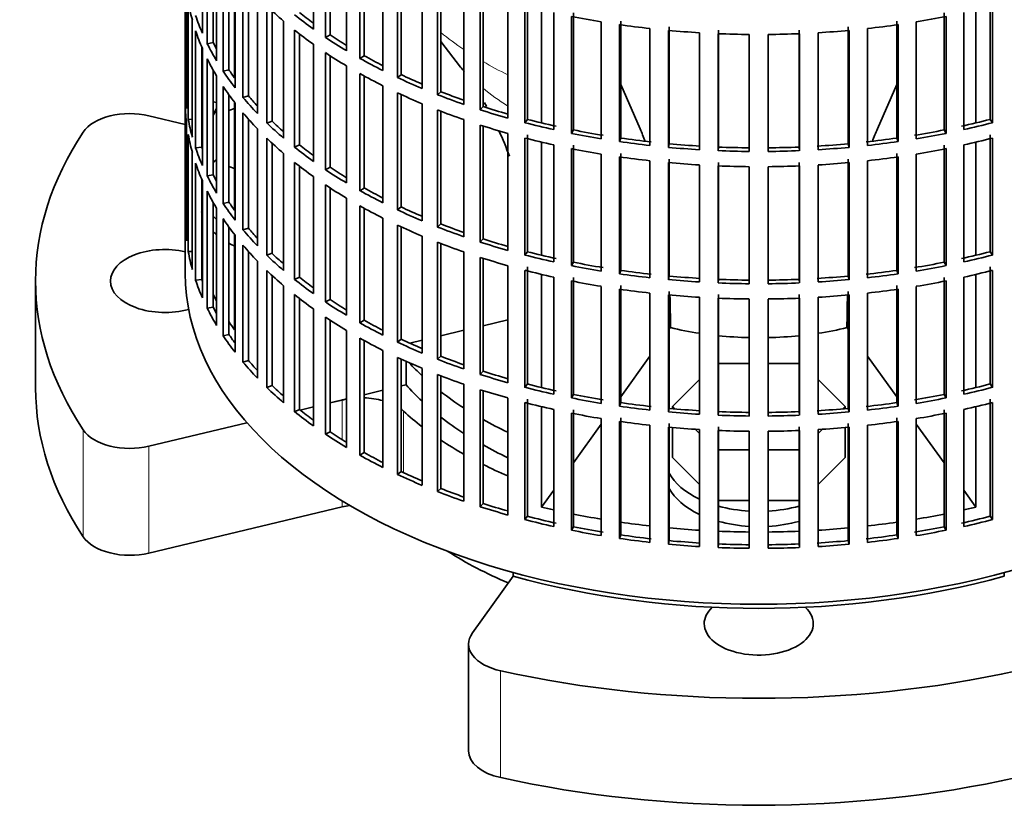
# Model space of a CAD drawing. Header units: millimetres. Extents: x 148 to 904, y -2845 to 2089.
# Tile 2 of 22: x 667 to 825, y -2837 to -2710. Entities that reach past the tile are written whole.
import ezdxf

# ---------------------------------------------------------------- set-up
doc = ezdxf.new("R2010")
doc.units = ezdxf.units.MM
for name, color, linetype in [('M5X8_UNI7687', 7, 'Continuous'), ('VSI134_ADATTATOR', 7, 'Continuous'), ('VSI134_FILTRO_A', 7, 'Continuous'), ('VSI134_SUPPORTO_', 7, 'Continuous')]:
    doc.layers.add(name, color=color, linetype=linetype)

# ---------------------------------------------------------------- blocks, each defined once
blk = doc.blocks.new('SE4')
at = {"layer": 'M5X8_UNI7687', "color": 7, "linetype": 'Continuous', "lineweight": 35}
blk.add_line((698.28, -2722.86), (697.73, -2722.77), dxfattribs=at)
blk.add_arc((704.61, -2729.26), 10, 149.5344, 150.749, dxfattribs=at)
blk.add_ellipse((696.44, -2727.54), major_axis=(1.01, 4.83), ratio=0.279258, start_param=0.911533, end_param=0.977038, dxfattribs=at)
at = {"layer": 'VSI134_ADATTATOR', "color": 7, "linetype": 'Continuous', "lineweight": 35}
for p, q in [((701.16, -2723.84), (700.24, -2724.15)), ((687.41, -2724.99), (693.24, -2726.38)), ((700.24, -2733.15), (701.16, -2733.45)), ((669.24, -2751.51), (669.24, -2768.65)), ((783.72, -2764.73), (778.77, -2764.73)), ((791.7, -2764.73), (786.75, -2764.73)), ((775.71, -2767.33), (771.38, -2771.66)), ((799.09, -2771.66), (794.76, -2767.33)), ((713.8, -2771.72), (711.67, -2772.23)), ((718.44, -2770.61), (716.48, -2771.08)), ((771.38, -2771.66), (771.75, -2772.03)), ((771.38, -2771.66), (771.38, -2772)), ((798.72, -2772.03), (799.09, -2771.66)), ((799.09, -2771.66), (799.09, -2772)), ((703.15, -2774.26), (687.41, -2778.03)), ((771.38, -2775.03), (771.38, -2779.82)), ((775.03, -2775.31), (775.71, -2775.99)), ((794.76, -2775.99), (795.44, -2775.31)), ((799.09, -2775.03), (799.09, -2779.82)), ((778.77, -2778.59), (783.72, -2778.59)), ((786.75, -2778.59), (791.7, -2778.59)), ((771.38, -2779.82), (775.71, -2784.15)), ((794.76, -2784.15), (799.09, -2779.82)), ((778.77, -2786.75), (783.72, -2786.75)), ((786.75, -2786.75), (791.7, -2786.75)), ((718.44, -2787.75), (687.41, -2795.17)), ((739.3, -2807.99), (745.85, -2798.87)), ((738.7, -2809.76), (738.7, -2826.9))]:
    blk.add_line(p, q, dxfattribs=at)
at = {"layer": 'VSI134_ADATTATOR', "color": 4, "linetype": 'Continuous', "lineweight": 9}
for p, q in [((718.44, -2770.61), (718.44, -2776.98)), ((728.26, -2772.4), (728.26, -2782.26)), ((676.88, -2792.55), (676.88, -2775.41)), ((687.41, -2795.17), (687.41, -2778.03)), ((718.44, -2786.81), (718.44, -2787.75)), ((743.84, -2814.07), (743.84, -2831.22))]:
    blk.add_line(p, q, dxfattribs=at)
at = {"layer": 'VSI134_ADATTATOR', "color": 7, "linetype": 'Continuous', "lineweight": 35}
for centre, major_axis, start_param, end_param in [((684.35, -2729.26), (-8, 0), 4.31969, 5.918268), ((785.24, -2751.51), (116, 0), 2.776675, 3.50651), ((710.74, -2736.81), (15, 0), -3.732349, -3.662938), ((710.74, -2736.81), (15, 0), -3.312421, -3.282894), ((710.74, -2736.81), (15, 0), 3.282894, 3.326258), ((710.74, -2739.26), (15, 0), 3.272341, 3.326258), ((710.74, -2736.81), (15, 0), 3.662938, 3.732349), ((710.74, -2739.26), (15, 0), 3.662938, 3.732349), ((689.99, -2751.51), (-8.75, 0), 4.331842, 6.283185), ((710.74, -2739.26), (15, 0), 3.937177, 4.025776), ((689.99, -2751.51), (-8.75, 0), 0, 2.019491), ((785.24, -2747.43), (63.5, 0), 3.630183, 3.695596), ((785.24, -2751.51), (-63.5, 0), 0.471521, 0.554004), ((785.24, -2768.65), (116, 0), 3.141593, 3.50651), ((785.24, -2747.43), (63.5, 0), 3.780241, 3.871917), ((721.5, -2774.87), (-8, 0), -1.26882, -1.178097), ((721.5, -2774.87), (-8, 0), 4.266778, 4.65767), ((721.5, -2774.87), (-8, 0), 3.70734, 3.789981), ((785.24, -2751.51), (-67.5, 0), 0.565747, 0.643452), ((785.24, -2751.51), (-63.5, 0), 0.638648, 0.730324), ((785.24, -2747.43), (63.5, 0), 3.942033, 4.025905), ((684.35, -2773.76), (-8, 0), 0.364918, 1.963495), ((785.24, -2751.51), (-67.5, 0), 0.71465, 0.794261), ((785.24, -2751.51), (-63.5, 0), 0.800441, 0.884313), ((785.24, -2751.51), (-67.5, 0), 0.856451, 0.93196), ((785.24, -2779.82), (15, 0), 3.436597, 4.024349), ((785.24, -2782.27), (15, 0), 3.436597, 4.024349), ((721.5, -2792.02), (-8, 0), 4.946659, 5.105088), ((785.24, -2779.82), (15, 0), 4.266752, 4.611291), ((785.24, -2779.82), (15, 0), 4.813487, 5.158026), ((785.24, -2782.27), (15, 0), 4.266752, 4.611291), ((785.24, -2782.27), (15, 0), 4.813487, 5.158026), ((684.35, -2790.91), (-8, 0), 0.364918, 1.963495), ((785.24, -2768.65), (-67.5, 0), 0.739599, 0.933211), ((785.24, -2806.5), (-8.75, 0), 0, 3.689392), ((785.24, -2806.5), (-8.75, 0), 5.735386, 6.283185), ((746.7, -2809.76), (8, 0), 2.748894, 4.347471), ((785.24, -2751.51), (116, 0), 4.347471, 5.077307), ((746.7, -2826.9), (8, 0), 3.141593, 4.347471), ((785.24, -2768.65), (-116, 0), 1.205879, 1.935714)]:
    blk.add_ellipse(centre, major_axis=major_axis, ratio=0.57735, start_param=start_param, end_param=end_param, dxfattribs=at)
at = {"layer": 'VSI134_FILTRO_A', "color": 7, "linetype": 'Continuous', "lineweight": 35}
for p, q in [((693.24, -2586.17), (693.24, -2750.28)), ((713.8, -2692.3), (713.8, -2711.08)), ((695.99, -2692.97), (695.99, -2711.75)), ((715.74, -2693.64), (715.74, -2712.42)), ((716.48, -2694.13), (716.48, -2712.03)), ((696.78, -2694.65), (696.78, -2713.43)), ((719.12, -2695.77), (719.12, -2714.55)), ((697.73, -2696.46), (697.73, -2713.26)), ((698.28, -2697.41), (698.28, -2716.19)), ((721.26, -2697.01), (721.26, -2715.79)), ((721.94, -2697.38), (721.94, -2715.36)), ((699.32, -2699.05), (699.32, -2717.83)), ((724.95, -2698.96), (724.95, -2717.74)), ((700.24, -2700.39), (700.24, -2717.61)), ((727.27, -2700.08), (727.27, -2718.86)), ((727.88, -2700.36), (727.88, -2718.4)), ((693.25, -2702.17), (693.25, -2720.95)), ((701.23, -2701.72), (701.23, -2720.5)), ((731.24, -2701.84), (731.24, -2720.62)), ((702.51, -2703.3), (702.51, -2722.08)), ((733.72, -2702.84), (733.72, -2721.62)), ((734.25, -2703.05), (734.25, -2721.13)), ((693.47, -2705.05), (693.47, -2723.83)), ((703.4, -2704.33), (703.4, -2721.81)), ((737.93, -2704.39), (737.93, -2723.17)), ((740.56, -2705.27), (740.56, -2724.05)), ((741.02, -2705.41), (741.02, -2723.53)), ((693.73, -2706.79), (693.73, -2725.57)), ((704.82, -2705.86), (704.82, -2724.64)), ((744.99, -2706.6), (744.99, -2725.38)), ((748.12, -2706.8), (748.12, -2725.58)), ((822.36, -2706.8), (822.36, -2725.58)), ((706.33, -2707.38), (706.33, -2726.16)), ((707.17, -2708.17), (707.17, -2725.84)), ((747.73, -2707.34), (747.73, -2726.12)), ((752.35, -2708.44), (752.35, -2727.22)), ((755.5, -2708.49), (755.5, -2727.27)), ((814.98, -2708.49), (814.98, -2727.27)), ((818.12, -2708.44), (818.12, -2727.22)), ((822.74, -2707.34), (822.74, -2726.12)), ((694.38, -2709.65), (694.38, -2728.43)), ((709.02, -2709.81), (709.02, -2728.59)), ((755.2, -2709.04), (755.2, -2727.82)), ((759.97, -2709.91), (759.97, -2728.69)), ((763.11, -2709.8), (763.11, -2728.58)), ((807.37, -2709.8), (807.37, -2728.58)), ((810.51, -2709.91), (810.51, -2728.69)), ((815.28, -2709.04), (815.28, -2727.82)), ((694.91, -2711.38), (694.91, -2730.16)), ((710.75, -2711.24), (710.75, -2730.02)), ((762.89, -2710.36), (762.89, -2729.14)), ((767.77, -2710.99), (767.77, -2729.77)), ((770.76, -2711.29), (770.76, -2730.07)), ((770.89, -2710.72), (770.89, -2729.5)), ((775.71, -2711.67), (775.71, -2730.45)), ((778.77, -2711.24), (778.77, -2730.02)), ((791.7, -2711.24), (791.7, -2730.02)), ((794.76, -2711.67), (794.76, -2730.45)), ((799.59, -2710.72), (799.59, -2729.5)), ((799.72, -2711.29), (799.72, -2730.07)), ((802.7, -2710.99), (802.7, -2729.77)), ((807.58, -2710.36), (807.58, -2729.14)), ((697.73, -2713.26), (696.78, -2713.43)), ((711.55, -2711.86), (711.55, -2729.67)), ((716.48, -2712.03), (715.74, -2712.42)), ((778.73, -2711.82), (778.73, -2730.6)), ((783.72, -2711.94), (783.72, -2730.72)), ((786.75, -2711.94), (786.75, -2730.72)), ((791.75, -2711.82), (791.75, -2730.6)), ((695.89, -2713.95), (695.89, -2730.03)), ((695.99, -2714.19), (695.99, -2732.97)), ((713.8, -2713.53), (713.8, -2732.31)), ((715.74, -2714.87), (715.74, -2733.65)), ((696.78, -2715.88), (696.78, -2734.66)), ((716.48, -2715.36), (716.48, -2733.26)), ((721.94, -2715.36), (721.26, -2715.79)), ((697.73, -2717.69), (697.73, -2734.49)), ((700.24, -2717.61), (699.32, -2717.83)), ((719.12, -2717), (719.12, -2735.78)), ((698.28, -2718.64), (698.28, -2737.42)), ((721.26, -2718.24), (721.26, -2737.02)), ((721.94, -2718.61), (721.94, -2736.59)), ((727.88, -2718.4), (727.27, -2718.86)), ((693.47, -2720.94), (693.25, -2720.95)), ((699.32, -2720.28), (699.32, -2739.06)), ((724.95, -2720.19), (724.95, -2738.97)), ((734.25, -2721.13), (733.72, -2721.62)), ((700.24, -2721.62), (700.24, -2738.84)), ((703.4, -2721.81), (702.51, -2722.08)), ((727.27, -2721.31), (727.27, -2740.09)), ((727.88, -2721.59), (727.88, -2739.63)), ((693.25, -2723.4), (693.25, -2742.18)), ((701.23, -2722.95), (701.23, -2741.73)), ((731.24, -2723.07), (731.24, -2741.85)), ((733.72, -2724.07), (733.72, -2742.85)), ((734.25, -2724.28), (734.25, -2742.36)), ((741.02, -2723.53), (740.56, -2724.05)), ((694.38, -2725.52), (693.73, -2725.57)), ((702.51, -2724.53), (702.51, -2743.31)), ((703.4, -2725.56), (703.4, -2743.04)), ((707.17, -2725.84), (706.33, -2726.16)), ((737.93, -2725.62), (737.93, -2744.4)), ((748.12, -2725.58), (747.73, -2726.12)), ((822.36, -2725.58), (822.74, -2726.12)), ((693.47, -2726.28), (693.47, -2745.06)), ((704.82, -2727.09), (704.82, -2745.87)), ((740.56, -2726.5), (740.56, -2745.27)), ((741.02, -2726.64), (741.02, -2744.76)), ((755.5, -2727.27), (755.2, -2727.82)), ((814.98, -2727.27), (815.28, -2727.82)), ((693.73, -2728.02), (693.73, -2746.8)), ((706.33, -2728.6), (706.33, -2747.38)), ((744.99, -2727.83), (744.99, -2746.61)), ((747.73, -2728.57), (747.73, -2747.35)), ((748.12, -2728.03), (748.12, -2746.81)), ((763.11, -2728.58), (762.89, -2729.14)), ((807.37, -2728.58), (807.58, -2729.14)), ((822.36, -2728.03), (822.36, -2746.81)), ((822.74, -2728.57), (822.74, -2747.35)), ((695.89, -2730.03), (694.91, -2730.16)), ((707.17, -2729.4), (707.17, -2747.07)), ((711.55, -2729.67), (710.75, -2730.02)), ((752.35, -2729.67), (752.35, -2748.45)), ((755.2, -2730.27), (755.2, -2749.05)), ((755.5, -2729.72), (755.5, -2748.5)), ((770.89, -2729.5), (770.76, -2730.07)), ((778.77, -2730.02), (778.73, -2730.6)), ((791.7, -2730.02), (791.75, -2730.6)), ((799.59, -2729.5), (799.72, -2730.07)), ((814.98, -2729.72), (814.98, -2748.5)), ((815.28, -2730.27), (815.28, -2749.05)), ((818.12, -2729.67), (818.12, -2748.45)), ((694.38, -2730.88), (694.38, -2749.66)), ((709.02, -2731.04), (709.02, -2749.82)), ((759.97, -2731.14), (759.97, -2749.92)), ((762.89, -2731.59), (762.89, -2750.37)), ((763.11, -2731.03), (763.11, -2749.81)), ((767.77, -2732.21), (767.77, -2750.99)), ((770.89, -2731.95), (770.89, -2750.73)), ((799.59, -2731.95), (799.59, -2750.73)), ((802.7, -2732.21), (802.7, -2750.99)), ((807.37, -2731.03), (807.37, -2749.81)), ((807.58, -2731.59), (807.58, -2750.37)), ((810.51, -2731.14), (810.51, -2749.92)), ((694.91, -2732.61), (694.91, -2751.38)), ((710.75, -2732.47), (710.75, -2751.25)), ((711.55, -2733.09), (711.55, -2750.9)), ((716.48, -2733.26), (715.74, -2733.65)), ((770.76, -2732.52), (770.76, -2751.3)), ((775.71, -2732.9), (775.71, -2751.67)), ((778.73, -2733.05), (778.73, -2751.83)), ((778.77, -2732.47), (778.77, -2751.25)), ((783.72, -2733.17), (783.72, -2751.95)), ((786.75, -2733.17), (786.75, -2751.95)), ((791.7, -2732.47), (791.7, -2751.25)), ((791.75, -2733.05), (791.75, -2751.83)), ((794.76, -2732.9), (794.76, -2751.67)), ((799.72, -2732.52), (799.72, -2751.3)), ((695.89, -2735.18), (695.89, -2751.26)), ((695.99, -2735.42), (695.99, -2754.2)), ((697.73, -2734.49), (696.78, -2734.66)), ((713.8, -2734.76), (713.8, -2753.54)), ((715.74, -2736.1), (715.74, -2754.88)), ((716.48, -2736.59), (716.48, -2754.49)), ((721.94, -2736.59), (721.26, -2737.02)), ((696.78, -2737.11), (696.78, -2755.89)), ((719.12, -2738.23), (719.12, -2757.01)), ((697.73, -2738.92), (697.73, -2755.72)), ((698.28, -2739.87), (698.28, -2758.64)), ((700.24, -2738.84), (699.32, -2739.06)), ((721.26, -2739.47), (721.26, -2758.24)), ((721.94, -2739.84), (721.94, -2757.82)), ((727.88, -2739.63), (727.27, -2740.09)), ((699.32, -2741.51), (699.32, -2760.29)), ((724.95, -2741.42), (724.95, -2760.19)), ((693.47, -2742.17), (693.25, -2742.18)), ((700.24, -2742.85), (700.24, -2760.07)), ((703.4, -2743.04), (702.51, -2743.31)), ((727.27, -2742.54), (727.27, -2761.32)), ((727.88, -2742.82), (727.88, -2760.86)), ((734.25, -2742.36), (733.72, -2742.85)), ((701.23, -2744.17), (701.23, -2762.95)), ((731.24, -2744.3), (731.24, -2763.08)), ((741.02, -2744.76), (740.56, -2745.27)), ((702.51, -2745.76), (702.51, -2764.54)), ((733.72, -2745.3), (733.72, -2764.08)), ((734.25, -2745.51), (734.25, -2763.59)), ((694.38, -2746.75), (693.73, -2746.8)), ((703.4, -2746.78), (703.4, -2764.27)), ((707.17, -2747.07), (706.33, -2747.38)), ((737.93, -2746.85), (737.93, -2765.63)), ((740.56, -2747.72), (740.56, -2766.5)), ((741.02, -2747.87), (741.02, -2765.99)), ((748.12, -2746.81), (747.73, -2747.35)), ((822.36, -2746.81), (822.74, -2747.35)), ((704.82, -2748.32), (704.82, -2767.1)), ((744.99, -2749.06), (744.99, -2767.84)), ((748.12, -2749.26), (748.12, -2768.04)), ((755.5, -2748.5), (755.2, -2749.05)), ((814.98, -2748.5), (815.28, -2749.05)), ((822.36, -2749.26), (822.36, -2768.04)), ((695.89, -2751.26), (694.91, -2751.38)), ((706.33, -2749.83), (706.33, -2768.61)), ((707.17, -2750.63), (707.17, -2768.3)), ((711.55, -2750.9), (710.75, -2751.25)), ((747.73, -2749.8), (747.73, -2768.58)), ((752.35, -2750.9), (752.35, -2769.68)), ((755.5, -2750.95), (755.5, -2769.73)), ((763.11, -2749.81), (762.89, -2750.37)), ((770.89, -2750.73), (770.76, -2751.3)), ((778.77, -2751.25), (778.73, -2751.83)), ((791.7, -2751.25), (791.75, -2751.83)), ((799.59, -2750.73), (799.72, -2751.3)), ((807.37, -2749.81), (807.58, -2750.37)), ((814.98, -2750.95), (814.98, -2769.73)), ((818.12, -2750.9), (818.12, -2769.68)), ((822.74, -2749.8), (822.74, -2768.58)), ((709.02, -2752.27), (709.02, -2771.05)), ((755.2, -2751.5), (755.2, -2770.28)), ((759.97, -2752.37), (759.97, -2771.15)), ((762.89, -2752.82), (762.89, -2771.6)), ((763.11, -2752.25), (763.11, -2771.03)), ((807.37, -2752.25), (807.37, -2771.03)), ((807.58, -2752.82), (807.58, -2771.6)), ((810.51, -2752.37), (810.51, -2771.15)), ((815.28, -2751.5), (815.28, -2770.28)), ((710.75, -2753.7), (710.75, -2772.48)), ((711.55, -2754.32), (711.55, -2772.13)), ((767.77, -2753.44), (767.77, -2772.22)), ((770.76, -2753.75), (770.76, -2772.53)), ((770.89, -2753.17), (770.89, -2771.95)), ((775.71, -2754.12), (775.71, -2772.9)), ((778.73, -2754.28), (778.73, -2773.06)), ((778.77, -2753.7), (778.77, -2772.48)), ((783.72, -2754.4), (783.72, -2773.18)), ((786.75, -2754.4), (786.75, -2773.18)), ((791.7, -2753.7), (791.7, -2772.48)), ((791.75, -2754.28), (791.75, -2773.06)), ((794.76, -2754.12), (794.76, -2772.9)), ((799.59, -2753.17), (799.59, -2771.95)), ((799.72, -2753.75), (799.72, -2772.53)), ((802.7, -2753.44), (802.7, -2772.22)), ((697.73, -2755.72), (696.78, -2755.89)), ((713.8, -2755.99), (713.8, -2774.77)), ((716.48, -2754.49), (715.74, -2754.88)), ((715.74, -2757.33), (715.74, -2776.11)), ((716.48, -2757.81), (716.48, -2775.72)), ((721.94, -2757.82), (721.26, -2758.24)), ((700.24, -2760.07), (699.32, -2760.29)), ((719.12, -2759.46), (719.12, -2778.24)), ((721.26, -2760.69), (721.26, -2779.47)), ((721.94, -2761.07), (721.94, -2779.05)), ((727.88, -2760.86), (727.27, -2761.32)), ((724.95, -2762.64), (724.95, -2781.42)), ((727.27, -2763.77), (727.27, -2782.55)), ((734.25, -2763.59), (733.72, -2764.08)), ((703.4, -2764.27), (702.51, -2764.54)), ((727.88, -2764.05), (727.88, -2782.09)), ((731.24, -2765.53), (731.24, -2784.3)), ((733.72, -2766.53), (733.72, -2785.31)), ((734.25, -2766.74), (734.25, -2784.82)), ((741.02, -2765.99), (740.56, -2766.5)), ((707.17, -2768.3), (706.33, -2768.61)), ((737.93, -2768.08), (737.93, -2786.86)), ((748.12, -2768.04), (747.73, -2768.58)), ((822.36, -2768.04), (822.74, -2768.58)), ((740.56, -2768.95), (740.56, -2787.73)), ((741.02, -2769.1), (741.02, -2787.22)), ((755.5, -2769.73), (755.2, -2770.28)), ((814.98, -2769.73), (815.28, -2770.28)), ((744.99, -2770.29), (744.99, -2789.07)), ((747.73, -2771.02), (747.73, -2789.8)), ((748.12, -2770.49), (748.12, -2789.27)), ((763.11, -2771.03), (762.89, -2771.6)), ((807.37, -2771.03), (807.58, -2771.6)), ((822.36, -2770.49), (822.36, -2789.27)), ((822.74, -2771.02), (822.74, -2789.8)), ((711.55, -2772.13), (710.75, -2772.48)), ((752.35, -2772.13), (752.35, -2790.91)), ((755.2, -2772.73), (755.2, -2791.51)), ((755.5, -2772.18), (755.5, -2790.96)), ((770.89, -2771.95), (770.76, -2772.53)), ((778.77, -2772.48), (778.73, -2773.06)), ((791.7, -2772.48), (791.75, -2773.06)), ((799.59, -2771.95), (799.72, -2772.53)), ((814.98, -2772.18), (814.98, -2790.96)), ((815.28, -2772.73), (815.28, -2791.51)), ((818.12, -2772.13), (818.12, -2790.91)), ((759.97, -2773.6), (759.97, -2792.37)), ((762.89, -2774.05), (762.89, -2792.83)), ((763.11, -2773.48), (763.11, -2792.26)), ((767.77, -2774.67), (767.77, -2793.45)), ((770.89, -2774.4), (770.89, -2793.18)), ((778.77, -2774.93), (778.77, -2793.71)), ((791.7, -2774.93), (791.7, -2793.71)), ((799.59, -2774.4), (799.59, -2793.18)), ((802.7, -2774.67), (802.7, -2793.45)), ((807.37, -2773.48), (807.37, -2792.26)), ((807.58, -2774.05), (807.58, -2792.83)), ((810.51, -2773.6), (810.51, -2792.37)), ((716.48, -2775.72), (715.74, -2776.11)), ((770.76, -2774.98), (770.76, -2793.76)), ((775.71, -2775.35), (775.71, -2794.13)), ((778.73, -2775.51), (778.73, -2794.28)), ((783.72, -2775.63), (783.72, -2794.41)), ((786.75, -2775.63), (786.75, -2794.41)), ((791.75, -2775.51), (791.75, -2794.28)), ((794.76, -2775.35), (794.76, -2794.13)), ((799.72, -2774.98), (799.72, -2793.76)), ((721.94, -2779.05), (721.26, -2779.47)), ((727.88, -2782.09), (727.27, -2782.55)), ((734.25, -2784.82), (733.72, -2785.31)), ((741.02, -2787.22), (740.56, -2787.73)), ((748.12, -2789.27), (747.73, -2789.8)), ((822.36, -2789.27), (822.74, -2789.8)), ((755.5, -2790.96), (755.2, -2791.51)), ((763.11, -2792.26), (762.89, -2792.83)), ((807.37, -2792.26), (807.58, -2792.83)), ((814.98, -2790.96), (815.28, -2791.51)), ((770.89, -2793.18), (770.76, -2793.76)), ((778.77, -2793.71), (778.73, -2794.28)), ((791.7, -2793.71), (791.75, -2794.28)), ((799.59, -2793.18), (799.72, -2793.76))]:
    blk.add_line(p, q, dxfattribs=at)
for centre, major_axis, start_param, end_param in [((785.24, -2701.29), (-92, 0), 0.103722, 0.158077), ((785.24, -2680.06), (-92, 0), 0.540055, 0.594409), ((785.24, -2677.61), (-91, 0), 0.627022, 0.668018), ((785.24, -2698.84), (-92, 0), 0.190989, 0.245343), ((785.24, -2677.61), (-92, 0), 0.627321, 0.681676), ((785.24, -2658.84), (-92, 0), 1.238186, 1.292541), ((785.24, -2658.84), (92, 0), -1.292541, -1.238186), ((785.24, -2701.29), (-92, 0), 0.190989, 0.245343), ((785.24, -2680.06), (-92, 0), 0.627321, 0.681676), ((785.24, -2658.84), (-92, 0), 1.325453, 1.379807), ((785.24, -2658.84), (-92, 0), 1.412719, 1.467074), ((785.24, -2658.84), (92, 0), -1.467074, -1.412719), ((785.24, -2658.84), (92, 0), -1.379807, -1.325453), ((785.24, -2698.84), (-91, 0), 0.277957, 0.299174), ((785.24, -2677.61), (-92, 0), 0.714588, 0.768942), ((785.24, -2677.61), (-91, 0), 0.714289, 0.757518), ((785.24, -2658.84), (-92, 0), 1.499986, 1.55434), ((785.24, -2658.84), (92, 0), 4.728845, 4.783199), ((785.24, -2698.84), (-92, 0), 0.278255, 0.33261), ((785.24, -2680.06), (-92, 0), 0.714588, 0.768942), ((785.24, -2701.29), (-92, 0), 0.278255, 0.33261), ((785.24, -2677.61), (-92, 0), 0.801854, 0.856209), ((785.24, -2677.61), (-91, 0), 0.801555, 0.846635), ((785.24, -2698.84), (-92, 0), 0.365522, 0.419876), ((785.24, -2698.84), (-91, 0), 0.365223, 0.394539), ((785.24, -2680.06), (-92, 0), 0.801854, 0.856209), ((785.24, -2677.61), (-92, 0), 0.889121, 0.943475), ((785.24, -2677.61), (-91, 0), 0.888822, 0.935485), ((785.24, -2720.07), (-92, 0), 0.016456, 0.07081), ((785.24, -2701.29), (-92, 0), 0.365522, 0.419876), ((785.24, -2677.61), (-91, 0), 0.976088, 1.024141), ((785.24, -2698.84), (-92, 0), 0.452788, 0.507143), ((785.24, -2698.84), (-91, 0), 0.45249, 0.486998), ((785.24, -2680.06), (-92, 0), 0.889121, 0.943475), ((785.24, -2677.61), (-92, 0), 0.976387, 1.030742), ((785.24, -2722.52), (-92, 0), 0.016456, 0.07081), ((785.24, -2741.3), (-92, 0), -0.33261, -0.313806), ((785.24, -2680.06), (-92, 0), 0.976387, 1.030742), ((785.24, -2677.61), (-92, 0), 1.063654, 1.118008), ((785.24, -2677.61), (-91, 0), 1.063355, 1.112655), ((785.24, -2720.07), (-92, 0), 0.103722, 0.158077), ((785.24, -2701.29), (-92, 0), 0.452788, 0.507143), ((785.24, -2698.84), (-91, 0), 0.539756, 0.577951), ((785.24, -2677.61), (-91, 0), 1.150621, 1.205573), ((785.24, -2677.61), (91, 0), -1.205573, -1.150621), ((785.24, -2698.84), (-92, 0), 0.540055, 0.594409), ((785.24, -2680.06), (-92, 0), 1.063654, 1.118008), ((785.24, -2677.61), (-92, 0), 1.15092, 1.205275), ((785.24, -2677.61), (-91, 0), 1.237888, 1.29284), ((785.24, -2677.61), (91, 0), -1.29284, -1.237888), ((785.24, -2677.61), (92, 0), -1.205275, -1.15092), ((785.24, -2722.52), (-92, 0), 0.103722, 0.158077), ((785.24, -2701.29), (-92, 0), 0.540055, 0.594409), ((785.24, -2680.06), (-92, 0), 1.15092, 1.205275), ((785.24, -2677.61), (-92, 0), 1.238186, 1.292541), ((785.24, -2677.61), (-92, 0), 1.325453, 1.379807), ((785.24, -2677.61), (-91, 0), 1.325154, 1.380106), ((785.24, -2677.61), (91, 0), -1.380106, -1.325154), ((785.24, -2677.61), (92, 0), -1.379807, -1.325453), ((785.24, -2677.61), (92, 0), -1.292541, -1.238186), ((785.24, -2680.06), (92, 0), -1.205275, -1.15092), ((785.24, -2720.07), (-92, 0), 0.190989, 0.245343), ((785.24, -2720.07), (-91, 0), 0.19069, 0.196715), ((785.24, -2698.84), (-92, 0), 0.627321, 0.681676), ((785.24, -2698.84), (-91, 0), 0.627022, 0.668018), ((785.24, -2680.06), (-92, 0), 1.238186, 1.292541), ((785.24, -2677.61), (-92, 0), 1.412719, 1.467074), ((785.24, -2677.61), (-91, 0), 1.412421, 1.467373), ((785.24, -2677.61), (-92, 0), 1.499986, 1.55434), ((785.24, -2677.61), (-91, 0), 1.499687, 1.554639), ((785.24, -2677.61), (91, 0), 4.728546, 4.783498), ((785.24, -2677.61), (92, 0), 4.728845, 4.783199), ((785.24, -2677.61), (91, 0), -1.467373, -1.412421), ((785.24, -2677.61), (92, 0), -1.467074, -1.412719), ((785.24, -2680.06), (92, 0), -1.292541, -1.238186), ((785.24, -2680.06), (-92, 0), 1.325453, 1.379807), ((785.24, -2680.06), (92, 0), -1.379807, -1.325453), ((785.24, -2722.52), (-92, 0), 0.190989, 0.245343), ((785.24, -2701.29), (-92, 0), 0.627321, 0.681676), ((785.24, -2698.84), (-92, 0), 0.714588, 0.768942), ((785.24, -2698.84), (-91, 0), 0.714289, 0.757518), ((785.24, -2680.06), (-92, 0), 1.412719, 1.467074), ((785.24, -2680.06), (-92, 0), 1.499986, 1.55434), ((785.24, -2680.06), (92, 0), 4.728845, 4.783199), ((785.24, -2680.06), (92, 0), -1.467074, -1.412719), ((785.24, -2720.07), (-92, 0), 0.278255, 0.33261), ((785.24, -2720.07), (-91, 0), 0.277957, 0.299174), ((785.24, -2701.29), (-92, 0), 0.714588, 0.768942), ((785.24, -2698.84), (-92, 0), 0.801854, 0.856209), ((785.24, -2698.84), (-91, 0), 0.801555, 0.846635), ((785.24, -2722.52), (-92, 0), 0.278255, 0.33261), ((785.24, -2720.07), (-92, 0), 0.365522, 0.419876), ((785.24, -2720.07), (-91, 0), 0.365223, 0.394539), ((785.24, -2701.29), (-92, 0), 0.801854, 0.856209), ((785.24, -2698.84), (-92, 0), 0.889121, 0.943475), ((785.24, -2698.84), (-91, 0), 0.888822, 0.935485), ((785.24, -2722.52), (-92, 0), 0.365522, 0.419876), ((785.24, -2741.3), (-92, 0), 0.016456, 0.07081), ((785.24, -2720.07), (-92, 0), 0.452788, 0.507143), ((785.24, -2720.07), (-91, 0), 0.45249, 0.486998), ((785.24, -2701.29), (-92, 0), 0.889121, 0.943475), ((785.24, -2698.84), (-92, 0), 0.976387, 1.030742), ((785.24, -2698.84), (-91, 0), 0.976088, 1.024141), ((785.24, -2698.84), (-91, 0), 1.063355, 1.112655), ((785.24, -2722.52), (-92, 0), 0.452788, 0.507143), ((785.24, -2701.29), (-92, 0), 0.976387, 1.030742), ((785.24, -2698.84), (-92, 0), 1.063654, 1.118008), ((785.24, -2741.3), (-92, 0), 0.103722, 0.158077), ((785.24, -2720.07), (-92, 0), 0.540055, 0.594409), ((785.24, -2720.07), (-91, 0), 0.539756, 0.577951), ((785.24, -2701.29), (-92, 0), 1.063654, 1.118008), ((785.24, -2698.84), (-92, 0), 1.15092, 1.205275), ((785.24, -2698.84), (-91, 0), 1.150621, 1.205573), ((785.24, -2698.84), (91, 0), -1.205573, -1.150621), ((785.24, -2698.84), (92, 0), -1.205275, -1.15092), ((785.24, -2698.84), (-92, 0), 1.238186, 1.292541), ((785.24, -2698.84), (-91, 0), 1.237888, 1.29284), ((785.24, -2698.84), (91, 0), -1.29284, -1.237888), ((785.24, -2698.84), (92, 0), -1.292541, -1.238186), ((785.24, -2750.28), (-92, 0), 0, 3.141593), ((785.24, -2741.3), (-91, 0), 0.19069, 0.196715), ((785.24, -2722.52), (-92, 0), 0.540055, 0.594409), ((785.24, -2720.07), (-92, 0), 0.627321, 0.681676), ((785.24, -2720.07), (-91, 0), 0.627022, 0.668018), ((785.24, -2701.29), (-92, 0), 1.15092, 1.205275), ((785.24, -2698.84), (-92, 0), 1.325453, 1.379807), ((785.24, -2698.84), (-91, 0), 1.325154, 1.380106), ((785.24, -2698.84), (-91, 0), 1.412421, 1.467373), ((785.24, -2698.84), (-91, 0), 1.499687, 1.554639), ((785.24, -2698.84), (91, 0), 4.728546, 4.783498), ((785.24, -2698.84), (91, 0), -1.467373, -1.412421), ((785.24, -2698.84), (91, 0), -1.380106, -1.325154), ((785.24, -2698.84), (92, 0), -1.379807, -1.325453), ((785.24, -2701.29), (92, 0), -1.205275, -1.15092), ((785.24, -2741.3), (-92, 0), 0.190989, 0.245343), ((785.24, -2701.29), (-92, 0), 1.238186, 1.292541), ((785.24, -2701.29), (-92, 0), 1.325453, 1.379807), ((785.24, -2698.84), (-92, 0), 1.412719, 1.467074), ((785.24, -2698.84), (-92, 0), 1.499986, 1.55434), ((785.24, -2698.84), (92, 0), 4.728845, 4.783199), ((785.24, -2698.84), (92, 0), -1.467074, -1.412719), ((785.24, -2701.29), (92, 0), -1.379807, -1.325453), ((785.24, -2701.29), (92, 0), -1.292541, -1.238186), ((785.24, -2722.52), (-92, 0), 0.627321, 0.681676), ((785.24, -2701.29), (-92, 0), 1.412719, 1.467074), ((785.24, -2701.29), (-92, 0), 1.499986, 1.55434), ((785.24, -2701.29), (92, 0), 4.728845, 4.783199), ((785.24, -2701.29), (92, 0), -1.467074, -1.412719), ((785.24, -2741.3), (-92, 0), 0.278255, 0.33261), ((785.24, -2741.3), (-91, 0), 0.277957, 0.299174), ((785.24, -2720.07), (-92, 0), 0.714588, 0.768942), ((785.24, -2720.07), (-91, 0), 0.714289, 0.757518), ((785.24, -2722.52), (-92, 0), 0.714588, 0.768942), ((785.24, -2720.07), (-92, 0), 0.801854, 0.856209), ((785.24, -2720.07), (-91, 0), 0.801555, 0.846635), ((785.24, -2741.3), (-92, 0), 0.365522, 0.419876), ((785.24, -2741.3), (-91, 0), 0.365223, 0.394539), ((785.24, -2722.52), (-92, 0), 0.801854, 0.856209), ((785.24, -2720.07), (-92, 0), 0.889121, 0.943475), ((785.24, -2720.07), (-91, 0), 0.888822, 0.935485), ((785.24, -2722.52), (-92, 0), 0.889121, 0.943475), ((785.24, -2720.07), (-91, 0), 0.976088, 1.024141), ((785.24, -2741.3), (-92, 0), 0.452788, 0.507143), ((785.24, -2741.3), (-91, 0), 0.45249, 0.486998), ((785.24, -2720.07), (-92, 0), 0.976387, 1.030742), ((785.24, -2722.52), (-92, 0), 0.976387, 1.030742), ((785.24, -2720.07), (-92, 0), 1.063654, 1.118008), ((785.24, -2720.07), (-91, 0), 1.063355, 1.112655), ((785.24, -2741.3), (-92, 0), 0.540055, 0.594409), ((785.24, -2741.3), (-91, 0), 0.539756, 0.577951), ((785.24, -2720.07), (-92, 0), 1.15092, 1.205275), ((785.24, -2720.07), (-91, 0), 1.150621, 1.205573), ((785.24, -2720.07), (91, 0), -1.205573, -1.150621), ((785.24, -2720.07), (92, 0), -1.205275, -1.15092), ((785.24, -2722.52), (-92, 0), 1.063654, 1.118008), ((785.24, -2720.07), (-91, 0), 1.237888, 1.29284), ((785.24, -2720.07), (91, 0), -1.29284, -1.237888), ((785.24, -2722.52), (-92, 0), 1.15092, 1.205275), ((785.24, -2720.07), (-92, 0), 1.238186, 1.292541), ((785.24, -2720.07), (-92, 0), 1.325453, 1.379807), ((785.24, -2720.07), (-91, 0), 1.325154, 1.380106), ((785.24, -2720.07), (91, 0), -1.380106, -1.325154), ((785.24, -2720.07), (92, 0), -1.379807, -1.325453), ((785.24, -2720.07), (92, 0), -1.292541, -1.238186), ((785.24, -2722.52), (92, 0), -1.205275, -1.15092), ((785.24, -2741.3), (-92, 0), 0.627321, 0.681676), ((785.24, -2741.3), (-91, 0), 0.627022, 0.668018), ((785.24, -2722.52), (-92, 0), 1.238186, 1.292541), ((785.24, -2720.07), (-92, 0), 1.412719, 1.467074), ((785.24, -2720.07), (-91, 0), 1.412421, 1.467373), ((785.24, -2720.07), (-92, 0), 1.499986, 1.55434), ((785.24, -2720.07), (-91, 0), 1.499687, 1.554639), ((785.24, -2720.07), (91, 0), 4.728546, 4.783498), ((785.24, -2720.07), (92, 0), 4.728845, 4.783199), ((785.24, -2720.07), (91, 0), -1.467373, -1.412421), ((785.24, -2720.07), (92, 0), -1.467074, -1.412719), ((785.24, -2722.52), (92, 0), -1.292541, -1.238186), ((785.24, -2722.52), (-92, 0), 1.325453, 1.379807), ((785.24, -2722.52), (92, 0), -1.379807, -1.325453), ((785.24, -2741.3), (-92, 0), 0.714588, 0.768942), ((785.24, -2741.3), (-91, 0), 0.714289, 0.757518), ((785.24, -2722.52), (-92, 0), 1.412719, 1.467074), ((785.24, -2722.52), (-92, 0), 1.499986, 1.55434), ((785.24, -2722.52), (92, 0), 4.728845, 4.783199), ((785.24, -2722.52), (92, 0), -1.467074, -1.412719), ((785.24, -2741.3), (-92, 0), 0.801854, 0.856209), ((785.24, -2741.3), (-91, 0), 0.801555, 0.846635), ((785.24, -2741.3), (-92, 0), 0.889121, 0.943475), ((785.24, -2741.3), (-91, 0), 0.888822, 0.935485), ((785.24, -2741.3), (-92, 0), 0.976387, 1.030742), ((785.24, -2741.3), (-91, 0), 0.976088, 1.024141), ((785.24, -2741.3), (-91, 0), 1.063355, 1.112655), ((785.24, -2741.3), (-92, 0), 1.063654, 1.118008), ((785.24, -2741.3), (-92, 0), 1.15092, 1.205275), ((785.24, -2741.3), (-91, 0), 1.150621, 1.205573), ((785.24, -2741.3), (91, 0), -1.205573, -1.150621), ((785.24, -2741.3), (92, 0), -1.205275, -1.15092), ((785.24, -2741.3), (-92, 0), 1.238186, 1.292541), ((785.24, -2741.3), (-91, 0), 1.237888, 1.29284), ((785.24, -2741.3), (-91, 0), 1.325154, 1.380106), ((785.24, -2741.3), (91, 0), -1.380106, -1.325154), ((785.24, -2741.3), (91, 0), -1.29284, -1.237888), ((785.24, -2741.3), (92, 0), -1.292541, -1.238186), ((785.24, -2741.3), (-92, 0), 1.325453, 1.379807), ((785.24, -2741.3), (-92, 0), 1.412719, 1.467074), ((785.24, -2741.3), (-91, 0), 1.412421, 1.467373), ((785.24, -2741.3), (-91, 0), 1.499687, 1.554639), ((785.24, -2741.3), (91, 0), 4.728546, 4.783498), ((785.24, -2741.3), (91, 0), -1.467373, -1.412421), ((785.24, -2741.3), (92, 0), -1.467074, -1.412719), ((785.24, -2741.3), (92, 0), -1.379807, -1.325453), ((785.24, -2741.3), (-92, 0), 1.499986, 1.55434), ((785.24, -2741.3), (92, 0), 4.728845, 4.783199)]:
    blk.add_ellipse(centre, major_axis=major_axis, ratio=0.57735, start_param=start_param, end_param=end_param, dxfattribs=at)
at = {"layer": 'VSI134_SUPPORTO_', "color": 7, "linetype": 'Continuous', "lineweight": 35}
for p, q in [((701.16, -2718.95), (701.16, -2701.63)), ((750.41, -2726.15), (750.41, -2708)), ((820.06, -2708), (820.06, -2726.15)), ((734.25, -2713.1), (737.42, -2717.17)), ((766.21, -2727.1), (763.11, -2719.96)), ((804.27, -2727.1), (807.37, -2719.96)), ((701.16, -2740.18), (701.16, -2722.86)), ((750.41, -2747.38), (750.41, -2729.23)), ((820.06, -2729.23), (820.06, -2747.38)), ((701.16, -2759.37), (701.16, -2744.09)), ((750.41, -2768.61), (750.41, -2750.46)), ((820.06, -2750.46), (820.06, -2768.61)), ((744.99, -2757.73), (741.02, -2758.68)), ((770.89, -2759.26), (771.08, -2759)), ((799.4, -2759), (799.59, -2759.26)), ((737.93, -2759.41), (734.25, -2760.29)), ((731.24, -2761.01), (729.25, -2761.49)), ((763.11, -2770.11), (767.77, -2763.6)), ((802.7, -2763.6), (807.37, -2770.11)), ((728.67, -2768.16), (728.67, -2764.41)), ((727.88, -2768.35), (728.67, -2768.16)), ((721.94, -2769.77), (724.95, -2769.05)), ((711.67, -2772.23), (713.8, -2771.72)), ((716.48, -2771.08), (719.12, -2770.44)), ((750.41, -2787.8), (750.41, -2771.69)), ((820.06, -2771.69), (820.06, -2787.8)), ((755.5, -2780.71), (759.97, -2774.48)), ((810.51, -2774.48), (814.98, -2780.71)), ((750.41, -2787.8), (752.35, -2785.1)), ((818.12, -2785.1), (820.06, -2787.8)), ((745.85, -2798.28), (745.85, -2798.87)), ((824.63, -2798.87), (824.63, -2798.28))]:
    blk.add_line(p, q, dxfattribs=at)
for start, end in [(36.1929, 37.2035), (29.2862, 30.0606), (20.1786, 24.7874)]:
    blk.add_arc((693.56, -2750.47), 55.07, start, end, dxfattribs=at)
at = {"layer": 'VSI134_SUPPORTO_', "color": 4, "linetype": 'Continuous', "lineweight": 9}
for centre, major_axis, start_param, end_param in [((785.24, -2690.99), (-62.27, 0), 0.611601, 0.708032), ((785.24, -2690.99), (-62.27, 0), 0.78113, 0.86805), ((785.24, -2702.61), (-54.06, 0), 0.485325, 0.505195), ((785.24, -2702.61), (-54.06, 0), 0.61282, 0.730964)]:
    blk.add_ellipse(centre, major_axis=major_axis, ratio=0.57735, start_param=start_param, end_param=end_param, dxfattribs=at)
at = {"layer": 'VSI134_SUPPORTO_', "color": 7, "linetype": 'Continuous', "lineweight": 35}
for centre, major_axis, ratio, start_param, end_param in [((785.24, -2739.26), (91, 0), 0.57735, -3.440767, -3.419549), ((734.72, -2809.76), (22.1, 92.39), 0.31246, -0.439518, -0.393934), ((835.75, -2809.76), (-22.1, 92.39), 0.31246, 0.393934, 0.439518), ((785.24, -2739.26), (91, 0), 0.57735, -3.338308, -3.332283), ((785.24, -2739.26), (91, 0), 0.57735, 3.332283, 3.338308), ((785.24, -2739.26), (91, 0), 0.57735, 3.419549, 3.440767), ((734.72, -2809.76), (22.1, 92.39), 0.31246, -0.916318, -0.847251), ((835.75, -2809.76), (-22.1, 92.39), 0.31246, 0.847251, 0.916318), ((785.24, -2739.26), (91, 0), 0.57735, 3.506816, 3.534292), ((785.24, -2739.26), (37, 0), 0.57735, 4.31969, 4.452015), ((785.24, -2739.26), (37, 0), 0.57735, -1.310423, -1.178097), ((785.24, -2739.26), (37, 0), 0.57735, 4.536745, 4.671462), ((785.24, -2739.26), (37, 0), 0.57735, 4.753316, 4.888033), ((785.24, -2739.26), (91, 0), 0.57735, 4.31969, 4.342658), ((785.24, -2739.26), (91, 0), 0.57735, 4.37948, 4.430993), ((785.24, -2739.26), (91, 0), 0.57735, -1.2894, -1.237888), ((785.24, -2739.26), (91, 0), 0.57735, -1.201065, -1.178097), ((785.24, -2739.26), (91, 0), 0.57735, 4.466747, 4.519275), ((785.24, -2739.26), (91, 0), 0.57735, -1.377682, -1.325154), ((785.24, -2739.26), (91, 0), 0.57735, 4.554013, 4.607523), ((785.24, -2739.26), (91, 0), 0.57735, 4.64128, 4.695752), ((785.24, -2739.26), (91, 0), 0.57735, 4.729026, 4.783498), ((785.24, -2739.26), (91, 0), 0.57735, -1.46593, -1.412421), ((785.24, -2751.51), (-91, 0), 0.57735, 1.123125, 2.018468)]:
    blk.add_ellipse(centre, major_axis=major_axis, ratio=ratio, start_param=start_param, end_param=end_param, dxfattribs=at)

msp = doc.modelspace()

# ---------------------------------------------------------------- block references
msp.add_blockref('SE4', (0, 0))

doc.saveas('drawing.dxf')
